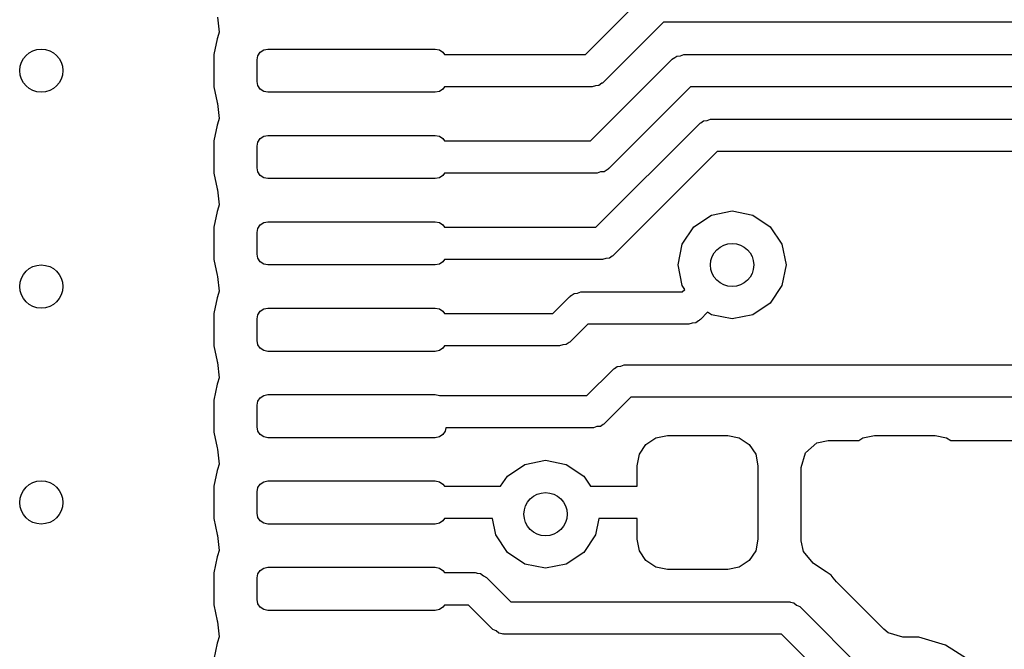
# Model space of a CAD drawing. Extents: x 0.4 to 10.6, y -8.1 to -0.4.
# Tile 27 of 42: x 6.492 to 6.672, y -2.271 to -2.156. Entities that reach past the tile are written whole.
import ezdxf

# ---------------------------------------------------------------- set-up
doc = ezdxf.new("R2010")
doc.units = 0
doc.header["$MEASUREMENT"] = 0
doc.layers.add('BLACK', color=7, linetype='CONTINUOUS')

msp = doc.modelspace()

# ---------------------------------------------------------------- linework, layer by layer
at = {"layer": 'BLACK', "linetype": 'CONTINUOUS'}
for p, q in [((6.59529, -2.1624), (6.60624, -2.15146)), ((6.52819, -2.15561), (6.52848, -2.15835)), ((6.60955, -2.1565), (6.5986, -2.16744)), ((6.70337, -2.1565), (6.60955, -2.1565)), ((6.52848, -2.15835), (6.52819, -2.15935)), ((6.52811, -2.15954), (6.52754, -2.16241)), ((6.52819, -2.15935), (6.52811, -2.15954)), ((6.53558, -2.16263), (6.53601, -2.16199)), ((6.53601, -2.16199), (6.53665, -2.16157)), ((6.53665, -2.16157), (6.5374, -2.16142)), ((6.5374, -2.16142), (6.56791, -2.16142)), ((6.56791, -2.16142), (6.56867, -2.16157)), ((6.56867, -2.16157), (6.56931, -2.16199)), ((6.56931, -2.16199), (6.56958, -2.1624)), ((6.52754, -2.16241), (6.52754, -2.16241)), ((6.52754, -2.16241), (6.52754, -2.16829)), ((6.53543, -2.16339), (6.53558, -2.16263)), ((6.53543, -2.16732), (6.53543, -2.16339)), ((6.56958, -2.1624), (6.59529, -2.1624)), ((6.59625, -2.17815), (6.61113, -2.16327)), ((6.61113, -2.16327), (6.61128, -2.16316)), ((6.61128, -2.16316), (6.61132, -2.16309)), ((6.61132, -2.16309), (6.61144, -2.16305)), ((6.61144, -2.16305), (6.61197, -2.16268)), ((6.61197, -2.16268), (6.61261, -2.16262)), ((6.61261, -2.16262), (6.61322, -2.1624)), ((6.61322, -2.1624), (6.69685, -2.1624)), ((6.53558, -2.16808), (6.53543, -2.16732)), ((6.5986, -2.16744), (6.59845, -2.16755)), ((6.52754, -2.16829), (6.52754, -2.16829)), ((6.52754, -2.16829), (6.52754, -2.16829)), ((6.52754, -2.16829), (6.52811, -2.17117)), ((6.53601, -2.16871), (6.53558, -2.16808)), ((6.53665, -2.16914), (6.53601, -2.16871)), ((6.5374, -2.16929), (6.53665, -2.16914)), ((6.56867, -2.16914), (6.56791, -2.16929)), ((6.56931, -2.16871), (6.56867, -2.16914)), ((6.56958, -2.16831), (6.56931, -2.16871)), ((6.59651, -2.16831), (6.56958, -2.16831)), ((6.59712, -2.16809), (6.59651, -2.16831)), ((6.59776, -2.16803), (6.59712, -2.16809)), ((6.59829, -2.16766), (6.59776, -2.16803)), ((6.59841, -2.16762), (6.59829, -2.16766)), ((6.59845, -2.16755), (6.59841, -2.16762)), ((6.61444, -2.16831), (6.59956, -2.18319)), ((6.69563, -2.16831), (6.61444, -2.16831)), ((6.56791, -2.16929), (6.5374, -2.16929)), ((6.52811, -2.17117), (6.52819, -2.17136)), ((6.52819, -2.17136), (6.52848, -2.1741)), ((6.52848, -2.1741), (6.52819, -2.1751)), ((6.61633, -2.17486), (6.61686, -2.17449)), ((6.61686, -2.17449), (6.6175, -2.17443)), ((6.6175, -2.17443), (6.61811, -2.17421)), ((6.61811, -2.17421), (6.68504, -2.17421)), ((6.52811, -2.17529), (6.52754, -2.17816)), ((6.52819, -2.1751), (6.52811, -2.17529)), ((6.5972, -2.1939), (6.61602, -2.17508)), ((6.61602, -2.17508), (6.61617, -2.17497)), ((6.61617, -2.17497), (6.61621, -2.1749)), ((6.61621, -2.1749), (6.61633, -2.17486)), ((6.52754, -2.17816), (6.52754, -2.17816)), ((6.52754, -2.17816), (6.52754, -2.18404)), ((6.53558, -2.17838), (6.53601, -2.17774)), ((6.53601, -2.17774), (6.53665, -2.17732)), ((6.53665, -2.17732), (6.5374, -2.17717)), ((6.5374, -2.17717), (6.56791, -2.17717)), ((6.56791, -2.17717), (6.56867, -2.17732)), ((6.56867, -2.17732), (6.56931, -2.17774)), ((6.56931, -2.17774), (6.56958, -2.17815)), ((6.56958, -2.17815), (6.59625, -2.17815)), ((6.53543, -2.17913), (6.53558, -2.17838)), ((6.53543, -2.18307), (6.53543, -2.17913)), ((6.61933, -2.18012), (6.60051, -2.19894)), ((6.68382, -2.18012), (6.61933, -2.18012)), ((6.53558, -2.18382), (6.53543, -2.18307)), ((6.59925, -2.18341), (6.59872, -2.18378)), ((6.59937, -2.18336), (6.59925, -2.18341)), ((6.59941, -2.1833), (6.59937, -2.18336)), ((6.59956, -2.18319), (6.59941, -2.1833)), ((6.52754, -2.18404), (6.52754, -2.18404)), ((6.52754, -2.18404), (6.52754, -2.18404)), ((6.52754, -2.18404), (6.52811, -2.18692)), ((6.53601, -2.18446), (6.53558, -2.18382)), ((6.53665, -2.18489), (6.53601, -2.18446)), ((6.5374, -2.18504), (6.53665, -2.18489)), ((6.56791, -2.18504), (6.5374, -2.18504)), ((6.56867, -2.18489), (6.56791, -2.18504)), ((6.56931, -2.18446), (6.56867, -2.18489)), ((6.56958, -2.18406), (6.56931, -2.18446)), ((6.59747, -2.18406), (6.56958, -2.18406)), ((6.59808, -2.18383), (6.59747, -2.18406)), ((6.59872, -2.18378), (6.59808, -2.18383)), ((6.52811, -2.18692), (6.52819, -2.18711)), ((6.52819, -2.18711), (6.52848, -2.18984)), ((6.52848, -2.18984), (6.52819, -2.19084)), ((6.52811, -2.19103), (6.52754, -2.19391)), ((6.52819, -2.19084), (6.52811, -2.19103)), ((6.61509, -2.19383), (6.61828, -2.19169)), ((6.61828, -2.19169), (6.62205, -2.19094)), ((6.62205, -2.19094), (6.62581, -2.19169)), ((6.62581, -2.19169), (6.62901, -2.19383)), ((6.52754, -2.19391), (6.52754, -2.19391)), ((6.52754, -2.19391), (6.52754, -2.19979)), ((6.53543, -2.19488), (6.53558, -2.19413)), ((6.53558, -2.19413), (6.53601, -2.19349)), ((6.53601, -2.19349), (6.53665, -2.19306)), ((6.53665, -2.19306), (6.5374, -2.19291)), ((6.5374, -2.19291), (6.56791, -2.19291)), ((6.56791, -2.19291), (6.56867, -2.19306)), ((6.56867, -2.19306), (6.56931, -2.19349)), ((6.56931, -2.19349), (6.56958, -2.1939)), ((6.56958, -2.1939), (6.5972, -2.1939)), ((6.61295, -2.19702), (6.61509, -2.19383)), ((6.62901, -2.19383), (6.63114, -2.19702)), ((6.53543, -2.19882), (6.53543, -2.19488)), ((6.6122, -2.20079), (6.61295, -2.19702)), ((6.63114, -2.19702), (6.63189, -2.20079)), ((6.53558, -2.19957), (6.53543, -2.19882)), ((6.53601, -2.20021), (6.53558, -2.19957)), ((6.59903, -2.19958), (6.59843, -2.1998)), ((6.59967, -2.19953), (6.59903, -2.19958)), ((6.6002, -2.19916), (6.59967, -2.19953)), ((6.60032, -2.19911), (6.6002, -2.19916)), ((6.60036, -2.19904), (6.60032, -2.19911)), ((6.60051, -2.19894), (6.60036, -2.19904)), ((6.52754, -2.19979), (6.52754, -2.19979)), ((6.52754, -2.19979), (6.52754, -2.19979)), ((6.52754, -2.19979), (6.52811, -2.20267)), ((6.53665, -2.20064), (6.53601, -2.20021)), ((6.5374, -2.20079), (6.53665, -2.20064)), ((6.56791, -2.20079), (6.5374, -2.20079)), ((6.56867, -2.20064), (6.56791, -2.20079)), ((6.56931, -2.20021), (6.56867, -2.20064)), ((6.56958, -2.1998), (6.56931, -2.20021)), ((6.59843, -2.1998), (6.56958, -2.1998)), ((6.61295, -2.20455), (6.6122, -2.20079)), ((6.63189, -2.20079), (6.63114, -2.20455)), ((6.52811, -2.20267), (6.52819, -2.20286)), ((6.52819, -2.20286), (6.52848, -2.20559)), ((6.61341, -2.20524), (6.61295, -2.20455)), ((6.63114, -2.20455), (6.62901, -2.20775)), ((6.52811, -2.20678), (6.52754, -2.20966)), ((6.52819, -2.20659), (6.52811, -2.20678)), ((6.52848, -2.20559), (6.52819, -2.20659)), ((6.58933, -2.20965), (6.5924, -2.20657)), ((6.5924, -2.20657), (6.59255, -2.20647)), ((6.59255, -2.20647), (6.59259, -2.2064)), ((6.59259, -2.2064), (6.59271, -2.20636)), ((6.59271, -2.20636), (6.59324, -2.20599)), ((6.59324, -2.20599), (6.59388, -2.20593)), ((6.59388, -2.20593), (6.59449, -2.20571)), ((6.59449, -2.20571), (6.61295, -2.20571)), ((6.61295, -2.20571), (6.61341, -2.20524)), ((6.53665, -2.20881), (6.5374, -2.20866)), ((6.5374, -2.20866), (6.56791, -2.20866)), ((6.56791, -2.20866), (6.56867, -2.20881)), ((6.62901, -2.20775), (6.62581, -2.20988)), ((6.52754, -2.20966), (6.52754, -2.20966)), ((6.52754, -2.20966), (6.52754, -2.21554)), ((6.53543, -2.21063), (6.53558, -2.20988)), ((6.53558, -2.20988), (6.53601, -2.20924)), ((6.53601, -2.20924), (6.53665, -2.20881)), ((6.56867, -2.20881), (6.56931, -2.20924)), ((6.56931, -2.20924), (6.56958, -2.20965)), ((6.56958, -2.20965), (6.58933, -2.20965)), ((6.61759, -2.20942), (6.61626, -2.21075)), ((6.61828, -2.20988), (6.61759, -2.20942)), ((6.62205, -2.21063), (6.61828, -2.20988)), ((6.62581, -2.20988), (6.62205, -2.21063)), ((6.53543, -2.21457), (6.53543, -2.21063)), ((6.59571, -2.21161), (6.59264, -2.21469)), ((6.61417, -2.21161), (6.59571, -2.21161)), ((6.61478, -2.21139), (6.61417, -2.21161)), ((6.61542, -2.21134), (6.61478, -2.21139)), ((6.61595, -2.21097), (6.61542, -2.21134)), ((6.61607, -2.21092), (6.61595, -2.21097)), ((6.61611, -2.21085), (6.61607, -2.21092)), ((6.61626, -2.21075), (6.61611, -2.21085)), ((6.52754, -2.21554), (6.52754, -2.21554)), ((6.52754, -2.21554), (6.52754, -2.21554)), ((6.52754, -2.21554), (6.52811, -2.21841)), ((6.53558, -2.21532), (6.53543, -2.21457)), ((6.53601, -2.21596), (6.53558, -2.21532)), ((6.56958, -2.21555), (6.56931, -2.21596)), ((6.59055, -2.21555), (6.56958, -2.21555)), ((6.59116, -2.21533), (6.59055, -2.21555)), ((6.5918, -2.21527), (6.59116, -2.21533)), ((6.59233, -2.2149), (6.5918, -2.21527)), ((6.59245, -2.21486), (6.59233, -2.2149)), ((6.59249, -2.21479), (6.59245, -2.21486)), ((6.59264, -2.21469), (6.59249, -2.21479)), ((6.53665, -2.21639), (6.53601, -2.21596)), ((6.5374, -2.21654), (6.53665, -2.21639)), ((6.56791, -2.21654), (6.5374, -2.21654)), ((6.56867, -2.21639), (6.56791, -2.21654)), ((6.56931, -2.21596), (6.56867, -2.21639)), ((6.52811, -2.21841), (6.52819, -2.2186)), ((6.52819, -2.2186), (6.52848, -2.22134)), ((6.60059, -2.21966), (6.60111, -2.21929)), ((6.60111, -2.21929), (6.60176, -2.21923)), ((6.60176, -2.21923), (6.60236, -2.21901)), ((6.60236, -2.21901), (6.68466, -2.21901)), ((6.59556, -2.22459), (6.60027, -2.21988)), ((6.60027, -2.21988), (6.60042, -2.21977)), ((6.60042, -2.21977), (6.60046, -2.2197)), ((6.60046, -2.2197), (6.60059, -2.21966)), ((6.52811, -2.22253), (6.52754, -2.22541)), ((6.52819, -2.22234), (6.52811, -2.22253)), ((6.52848, -2.22134), (6.52819, -2.22234)), ((6.53601, -2.22499), (6.53665, -2.22456)), ((6.53665, -2.22456), (6.5374, -2.22441)), ((6.5374, -2.22441), (6.56791, -2.22441)), ((6.56791, -2.22441), (6.56867, -2.22456)), ((6.56867, -2.22456), (6.56871, -2.22459)), ((6.56871, -2.22459), (6.59556, -2.22459)), ((6.52754, -2.22541), (6.52754, -2.22541)), ((6.52754, -2.22541), (6.52754, -2.23129)), ((6.53543, -2.22638), (6.53558, -2.22562)), ((6.53543, -2.23031), (6.53543, -2.22638)), ((6.53558, -2.22562), (6.53601, -2.22499)), ((6.60359, -2.22492), (6.59887, -2.22963)), ((6.68466, -2.22492), (6.60359, -2.22492)), ((6.59739, -2.23027), (6.59679, -2.2305)), ((6.59803, -2.23022), (6.59739, -2.23027)), ((6.59856, -2.22985), (6.59803, -2.23022)), ((6.59868, -2.2298), (6.59856, -2.22985)), ((6.59872, -2.22974), (6.59868, -2.2298)), ((6.59887, -2.22963), (6.59872, -2.22974)), ((6.52754, -2.23129), (6.52754, -2.23129)), ((6.52754, -2.23129), (6.52754, -2.23129)), ((6.52754, -2.23129), (6.52811, -2.23416)), ((6.53558, -2.23107), (6.53543, -2.23031)), ((6.53601, -2.23171), (6.53558, -2.23107)), ((6.53665, -2.23213), (6.53601, -2.23171)), ((6.56931, -2.23171), (6.56867, -2.23213)), ((6.56973, -2.23107), (6.56931, -2.23171)), ((6.56985, -2.2305), (6.56973, -2.23107)), ((6.59679, -2.2305), (6.56985, -2.2305)), ((6.60813, -2.23231), (6.61024, -2.23189)), ((6.61024, -2.23189), (6.62126, -2.23189)), ((6.62126, -2.23189), (6.62337, -2.23231)), ((6.64592, -2.23231), (6.64803, -2.23189)), ((6.64803, -2.23189), (6.65906, -2.23189)), ((6.65906, -2.23189), (6.66116, -2.23231)), ((6.5374, -2.23228), (6.53665, -2.23213)), ((6.56791, -2.23228), (6.5374, -2.23228)), ((6.56867, -2.23213), (6.56791, -2.23228)), ((6.60514, -2.23529), (6.60634, -2.2335)), ((6.60634, -2.2335), (6.60813, -2.23231)), ((6.62337, -2.23231), (6.62516, -2.2335)), ((6.62516, -2.2335), (6.62635, -2.23529)), ((6.63544, -2.23506), (6.63752, -2.23325)), ((6.63752, -2.23325), (6.63955, -2.23281)), ((6.63955, -2.23281), (6.64517, -2.23281)), ((6.64517, -2.23281), (6.64592, -2.23231)), ((6.66116, -2.23231), (6.66192, -2.23281)), ((6.66192, -2.23281), (6.67762, -2.23281)), ((6.52811, -2.23416), (6.52819, -2.23435)), ((6.52819, -2.23435), (6.52848, -2.23709)), ((6.60472, -2.2374), (6.60514, -2.23529)), ((6.62635, -2.23529), (6.62677, -2.2374)), ((6.63467, -2.23769), (6.63544, -2.23506)), ((6.52848, -2.23709), (6.52819, -2.23809)), ((6.58107, -2.23928), (6.58427, -2.23715)), ((6.58427, -2.23715), (6.58803, -2.2364)), ((6.58803, -2.2364), (6.5918, -2.23715)), ((6.5918, -2.23715), (6.59499, -2.23928)), ((6.60472, -2.24114), (6.60472, -2.2374)), ((6.62677, -2.2374), (6.62677, -2.25079)), ((6.52811, -2.23828), (6.52754, -2.24115)), ((6.52819, -2.23809), (6.52811, -2.23828)), ((6.63467, -2.25108), (6.63467, -2.23769)), ((6.53558, -2.24137), (6.53601, -2.24073)), ((6.53601, -2.24073), (6.53665, -2.24031)), ((6.53665, -2.24031), (6.5374, -2.24016)), ((6.5374, -2.24016), (6.56791, -2.24016)), ((6.56791, -2.24016), (6.56867, -2.24031)), ((6.56867, -2.24031), (6.56931, -2.24073)), ((6.56931, -2.24073), (6.56958, -2.24114)), ((6.57983, -2.24114), (6.58107, -2.23928)), ((6.59499, -2.23928), (6.59623, -2.24114)), ((6.52754, -2.24115), (6.52754, -2.24115)), ((6.52754, -2.24115), (6.52754, -2.24703)), ((6.53543, -2.24213), (6.53558, -2.24137)), ((6.53543, -2.24606), (6.53543, -2.24213)), ((6.56958, -2.24114), (6.57983, -2.24114)), ((6.59623, -2.24114), (6.60472, -2.24114)), ((6.53558, -2.24682), (6.53543, -2.24606)), ((6.52754, -2.24703), (6.52754, -2.24703)), ((6.52754, -2.24703), (6.52754, -2.24703)), ((6.52754, -2.24703), (6.52811, -2.24991)), ((6.53601, -2.24745), (6.53558, -2.24682)), ((6.53665, -2.24788), (6.53601, -2.24745)), ((6.5374, -2.24803), (6.53665, -2.24788)), ((6.56791, -2.24803), (6.5374, -2.24803)), ((6.56867, -2.24788), (6.56791, -2.24803)), ((6.56931, -2.24745), (6.56867, -2.24788)), ((6.56958, -2.24705), (6.56931, -2.24745)), ((6.57835, -2.24705), (6.56958, -2.24705)), ((6.57894, -2.25001), (6.57835, -2.24705)), ((6.59772, -2.24705), (6.59713, -2.25001)), ((6.60472, -2.24705), (6.59772, -2.24705)), ((6.60472, -2.25079), (6.60472, -2.24705)), ((6.52811, -2.24991), (6.52819, -2.2501)), ((6.58107, -2.2532), (6.57894, -2.25001)), ((6.59713, -2.25001), (6.59499, -2.2532)), ((6.52819, -2.2501), (6.52848, -2.25284)), ((6.60514, -2.2529), (6.60472, -2.25079)), ((6.62677, -2.25079), (6.62635, -2.2529)), ((6.63507, -2.25303), (6.63467, -2.25108)), ((6.52848, -2.25284), (6.52819, -2.25384)), ((6.58427, -2.25534), (6.58107, -2.2532)), ((6.59499, -2.2532), (6.5918, -2.25534)), ((6.60634, -2.25468), (6.60514, -2.2529)), ((6.62635, -2.2529), (6.62516, -2.25468)), ((6.63683, -2.25514), (6.63507, -2.25303)), ((6.52811, -2.25403), (6.52754, -2.2569)), ((6.52819, -2.25384), (6.52811, -2.25403)), ((6.58803, -2.25609), (6.58427, -2.25534)), ((6.5918, -2.25534), (6.58803, -2.25609)), ((6.60813, -2.25588), (6.60634, -2.25468)), ((6.62516, -2.25468), (6.62337, -2.25588)), ((6.63801, -2.25593), (6.63683, -2.25514)), ((6.52754, -2.2569), (6.52754, -2.2569)), ((6.52754, -2.2569), (6.52754, -2.26278)), ((6.53543, -2.25787), (6.53558, -2.25712)), ((6.53558, -2.25712), (6.53601, -2.25648)), ((6.53601, -2.25648), (6.53665, -2.25606)), ((6.53665, -2.25606), (6.5374, -2.25591)), ((6.5374, -2.25591), (6.56791, -2.25591)), ((6.56791, -2.25591), (6.56867, -2.25606)), ((6.56867, -2.25606), (6.56931, -2.25648)), ((6.56931, -2.25648), (6.56958, -2.25689)), ((6.56958, -2.25689), (6.57518, -2.25689)), ((6.57518, -2.25689), (6.57537, -2.25692)), ((6.57537, -2.25692), (6.57544, -2.2569)), ((6.57544, -2.2569), (6.57556, -2.25696)), ((6.57556, -2.25696), (6.57619, -2.25707)), ((6.57619, -2.25707), (6.57669, -2.25748)), ((6.61024, -2.2563), (6.60813, -2.25588)), ((6.62126, -2.2563), (6.61024, -2.2563)), ((6.62337, -2.25588), (6.62126, -2.2563)), ((6.63922, -2.25673), (6.63801, -2.25593)), ((6.64012, -2.25734), (6.63922, -2.25673)), ((6.53543, -2.26181), (6.53543, -2.25787)), ((6.57669, -2.25748), (6.57727, -2.25775)), ((6.57727, -2.25775), (6.58172, -2.2622)), ((6.64046, -2.25784), (6.64012, -2.25734)), ((6.64012, -2.25734), (6.64012, -2.25734)), ((6.64107, -2.25858), (6.64046, -2.25784)), ((6.64972, -2.26723), (6.64107, -2.25858)), ((6.53558, -2.26256), (6.53543, -2.26181)), ((6.53601, -2.2632), (6.53558, -2.26256)), ((6.58172, -2.2622), (6.6323, -2.2622)), ((6.6323, -2.2622), (6.63248, -2.26224)), ((6.63248, -2.26224), (6.63256, -2.26222)), ((6.63256, -2.26222), (6.63268, -2.26227)), ((6.63268, -2.26227), (6.63331, -2.26238)), ((6.63331, -2.26238), (6.63381, -2.2628)), ((6.52754, -2.26278), (6.52754, -2.26278)), ((6.52754, -2.26278), (6.52754, -2.26278)), ((6.52754, -2.26278), (6.52811, -2.26566)), ((6.53665, -2.26363), (6.53601, -2.2632)), ((6.5374, -2.26378), (6.53665, -2.26363)), ((6.56791, -2.26378), (6.5374, -2.26378)), ((6.56867, -2.26363), (6.56791, -2.26378)), ((6.56931, -2.2632), (6.56867, -2.26363)), ((6.56958, -2.2628), (6.56931, -2.2632)), ((6.57396, -2.2628), (6.56958, -2.2628)), ((6.57841, -2.26725), (6.57396, -2.2628)), ((6.63381, -2.2628), (6.63439, -2.26307)), ((6.63439, -2.26307), (6.64909, -2.27777)), ((6.52811, -2.26566), (6.52819, -2.26585)), ((6.52819, -2.26585), (6.52848, -2.26858)), ((6.579, -2.26752), (6.57841, -2.26725)), ((6.57949, -2.26793), (6.579, -2.26752)), ((6.58012, -2.26804), (6.57949, -2.26793)), ((6.65053, -2.26789), (6.64972, -2.26723)), ((6.65317, -2.26866), (6.65053, -2.26789)), ((6.52811, -2.26977), (6.52754, -2.27265)), ((6.52819, -2.26958), (6.52811, -2.26977)), ((6.52848, -2.26858), (6.52819, -2.26958)), ((6.58024, -2.2681), (6.58012, -2.26804)), ((6.58032, -2.26808), (6.58024, -2.2681)), ((6.5805, -2.26811), (6.58032, -2.26808)), ((6.63108, -2.26811), (6.5805, -2.26811)), ((6.64491, -2.28194), (6.63108, -2.26811)), ((6.65609, -2.26866), (6.65317, -2.26866)), ((6.66099, -2.2701), (6.65609, -2.26866)), ((6.65609, -2.26866), (6.65609, -2.26866)), ((6.66528, -2.27286), (6.66099, -2.2701)), ((6.66099, -2.2701), (6.66099, -2.2701)), ((6.66099, -2.2701), (6.66099, -2.2701))]:
    msp.add_line(p, q, dxfattribs=at)
at = {"layer": 'BLACK'}
for centre in [(6.49606, -2.16535), (6.62205, -2.20079), (6.49606, -2.20472), (6.49606, -2.24409), (6.58803, -2.24624)]:
    msp.add_circle(centre, 0.00394, dxfattribs=at)

doc.saveas('drawing.dxf')
